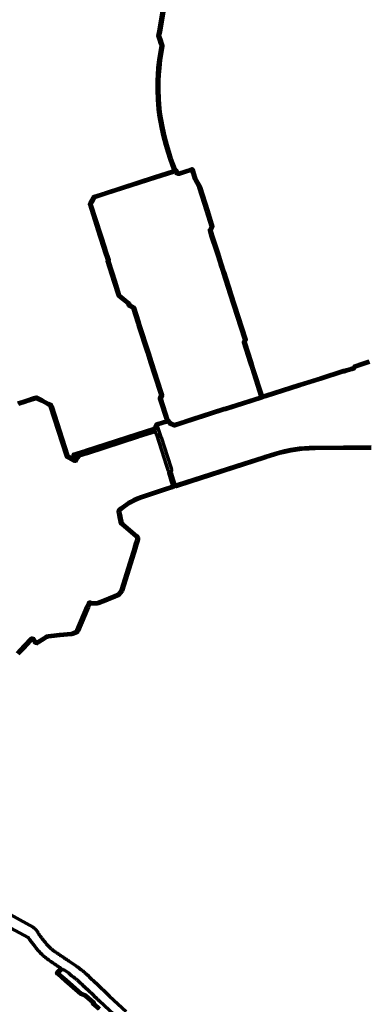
# Model space of a CAD drawing. Header units: metres. Extents: x 98902 to 136161, y 449037 to 499677.
# Tile 187 of 200: x 114294 to 116341, y 481696 to 487529. Entities that reach past the tile are written whole.
import ezdxf

# ---------------------------------------------------------------- set-up
doc = ezdxf.new("R2010")
doc.units = ezdxf.units.M
doc.layers.add('B-WE-OG-INFO_EIS VOORZORGSMAATREGEL-GV', color=7, linetype='Continuous', lineweight=70, true_color=0xfa194b)

msp = doc.modelspace()

# ---------------------------------------------------------------- linework, layer by layer
at = {"layer": 'B-WE-OG-INFO_EIS VOORZORGSMAATREGEL-GV', "flags": 128}
for points in [[(114283.8, 485259.7), (114326.2, 485273.5), (114326.2, 485273.5), (114384.6, 485292.4), (114384.6, 485292.4), (114388.5, 485293.7), (114393.8, 485294), (114397.6, 485292.9), (114401.3, 485291.1), (114430, 485276.4), (114465.7, 485258), (114465.7, 485258), (114475.5, 485253), (114475.5, 485253), (114479.3, 485251.1), (114483.1, 485247.6), (114485, 485244.3), (114486.4, 485240.2), (114486.4, 485240.2), (114579.8, 484949.6), (114579.8, 484949.6), (114580, 484948.7), (114581.6, 484945.1), (114585.4, 484943), (114585.4, 484943), (114609.3, 484930.7), (114613.9, 484929), (114613.9, 484929), (114617.5, 484927.2), (114610.9, 484948.2), (114610.6, 484950), (114610.7, 484951.8), (114611.3, 484953.5), (114612.4, 484955), (114613.8, 484956.2), (114615.5, 484957), (114628, 484960.9), (114628, 484960.9), (114686.5, 484979.7), (114985.1, 485075.4), (114985.1, 485075.4), (115089.5, 485109), (115092.3, 485114.4), (115095.7, 485120.9), (115095.7, 485121), (115096.2, 485121.6), (115096.3, 485122.1), (115101, 485131.4), (115101.3, 485131.7), (115101.5, 485132.3), (115102.5, 485133.6), (115104.1, 485135), (115108.7, 485136.7), (115108.7, 485136.7), (115113.6, 485138.3), (115113.6, 485138.3), (115113.6, 485138.3), (115159.3, 485153), (115159.3, 485153), (115163.6, 485154.4), (115163.6, 485154.4), (115163.7, 485154.4), (115164.1, 485154.6), (115163.7, 485155.1), (115162.7, 485156.8), (115121.8, 485283.2), (115121.6, 485284.5), (115122, 485287.4), (115129.6, 485305.2), (115124.2, 485321.7), (115124.2, 485321.7), (115067.3, 485498.5), (115067.3, 485498.5), (115067.3, 485498.5), (115050.4, 485551), (115050.4, 485551), (115047, 485561.4), (114998.6, 485712.2), (114998.6, 485712.2), (114998.6, 485712.2), (114995.8, 485720.8), (114995.8, 485721.3), (114995.5, 485722), (114995.4, 485722), (114995.4, 485722), (114995.3, 485722.7), (114994.9, 485723.6), (114994.9, 485723.6), (114994.9, 485723.6), (114994.9, 485723.6), (114994.9, 485723.6), (114991.6, 485733.9), (114991.6, 485733.9), (114964.2, 485819.2), (114941.3, 485831.3), (114939.8, 485832.5), (114938.9, 485834.2), (114935.4, 485845.1), (114879.6, 485889.4), (114879.3, 485889.8), (114878.9, 485890.1), (114878.6, 485890.5), (114878.3, 485890.9), (114878.2, 485891.3), (114877.9, 485891.8), (114876.6, 485895.9), (114876.6, 485895.9), (114851.3, 485974.8), (114851.3, 485974.8), (114811.7, 486098.1), (114811.5, 486101.3), (114813.2, 486104.9), (114795.2, 486160.8), (114795.2, 486160.8), (114795.2, 486160.8), (114792.3, 486169.8), (114767.1, 486248.5), (114767.1, 486248.5), (114708.6, 486431.4), (114708.5, 486431.8), (114708.3, 486432.4), (114708.3, 486432.5), (114708.2, 486432.5), (114708.1, 486433.5), (114707.5, 486434.8), (114707.3, 486436.1), (114707.8, 486438.6), (114711, 486444.7), (114711, 486444.7), (114714.2, 486450.9), (114714.2, 486450.9), (114727.1, 486475.6), (114729.5, 486480.3), (114730.7, 486481.8), (114732.4, 486482.8), (114798.5, 486504.1), (114798.5, 486504.1), (114798.5, 486504.1), (115094.6, 486599.2), (115094.6, 486599.2), (115094.6, 486599.2), (115200, 486632.9), (115204, 486641), (115204, 486641), (115204.3, 486641.4), (115204.4, 486641.7), (115204.4, 486641.8), (115182.3, 486703.6), (115169.1, 486745.2), (115157.3, 486785.3), (115144, 486837.1), (115133.8, 486883.1), (115124.2, 486933.2), (115124.2, 486933.3), (115124.1, 486933.4), (115118.8, 486966.2), (115114.1, 486999.3), (115114.1, 486999.5), (115114.1, 486999.6), (115109.5, 487056.9), (115107.3, 487114.3), (115107.3, 487140.6), (115108, 487166.8), (115109.9, 487203.8), (115109.9, 487203.8), (115109.9, 487203.9), (115113.1, 487243.7), (115118.4, 487290), (115125.7, 487337.9), (115132.5, 487374.3), (115129.3, 487383.8), (115129.3, 487383.9), (115129.2, 487384.4), (115128.9, 487384.8), (115120.6, 487409.4), (115112.7, 487433.3), (115117.4, 487461.6), (115143.7, 487614.9)], [(115153.2, 487611.4), (115127.3, 487459.9), (115122.8, 487434.1), (115130.1, 487412.6), (115138.4, 487388), (115138.4, 487387.9), (115138.5, 487387.4), (115138.7, 487387), (115142.4, 487376.2), (115142.6, 487373.7), (115135.6, 487336.3), (115128.4, 487288.8), (115123.1, 487242.7), (115119.9, 487203.1), (115118, 487166.4), (115117.3, 487140.4), (115117.3, 487114.4), (115119.5, 487057.4), (115124, 487000.6), (115128.7, 486967.8), (115134, 486935), (115143.6, 486885.1), (115153.7, 486839.4), (115166.9, 486788), (115178.7, 486748.1), (115191.8, 486706.7), (115213.9, 486644.8), (115214, 486644.2), (115214.4, 486643.6), (115214.4, 486642.6), (115214.7, 486642.5), (115214.7, 486642.5), (115214.8, 486642.5), (115222, 486638.6), (115223.3, 486637.5), (115224.3, 486636.1), (115228.3, 486624.2), (115234.2, 486621.2), (115235.8, 486621.5), (115236.3, 486621.8), (115306.5, 486644.4), (115306.5, 486644.4), (115312.4, 486646.3), (115315, 486646.5), (115317.4, 486645.8), (115319.3, 486644.3), (115320.7, 486642), (115328, 486619.9), (115337.8, 486587.8), (115362.7, 486544.1), (115363.3, 486542.5), (115364.1, 486538), (115364.1, 486538), (115364.1, 486538), (115364.1, 486537.9), (115409.6, 486396.4), (115438.6, 486304.6), (115438.7, 486301.8), (115438.2, 486300.6), (115427, 486281), (115436.5, 486251.5), (115436.5, 486251.5), (115468.6, 486151.8), (115489.8, 486086.1), (115489.8, 486086.1), (115489.8, 486086.1), (115489.8, 486086), (115489.9, 486085.9), (115491.4, 486081.3), (115491.4, 486081.3), (115503.7, 486043), (115503.7, 486043), (115505.2, 486038.5), (115505.2, 486038.5), (115505.2, 486038.1), (115505.4, 486037.9), (115506.2, 486035.2), (115506.2, 486035.2), (115534.4, 485947.6), (115534.4, 485947.6), (115538.3, 485935.8), (115538.3, 485935.7), (115538.3, 485935.7), (115546.7, 485909.8), (115546.7, 485909.8), (115634.7, 485635.1), (115634.9, 485633.2), (115634.3, 485629.8), (115628.7, 485618.7), (115666.3, 485501.5), (115666.3, 485501.5), (115677.5, 485466.8), (115677.5, 485466.8), (115677.5, 485466.8), (115731.5, 485298.5), (115748.5, 485304), (115748.5, 485304), (115748.5, 485304), (115951.4, 485369.1), (115951.4, 485369.1), (116072.9, 485408), (116211.7, 485451.8), (116213.6, 485452), (116216.8, 485451.8), (116223, 485453.8), (116223, 485453.8), (116223, 485453.8), (116229.8, 485455.9), (116229.8, 485455.9), (116256.9, 485464.8), (116269.5, 485468.9), (116274, 485476.9), (116275.2, 485478.3), (116276.8, 485479.2), (116321.6, 485493.7), (116363.7, 485507.1)], [(116366, 485497.3), (116281.8, 485470.3), (116277.3, 485462.3), (116276.1, 485460.8), (116273, 485459.5), (116272.9, 485459.5), (116260, 485455.3), (116260, 485455.3), (116232.9, 485446.4), (116232.9, 485446.4), (116232.9, 485446.4), (116226.1, 485444.2), (116226.1, 485444.2), (116219, 485441.9), (116217, 485441.7), (116213.8, 485442), (116075.9, 485398.4), (115954.4, 485359.5), (115954.4, 485359.5), (115751.5, 485294.5), (115751.5, 485294.5), (115731.3, 485288), (115731.3, 485288), (115731.3, 485288), (115731.3, 485288), (115731.3, 485288), (115730.3, 485287.8), (115729.8, 485287.5), (115729.8, 485287.5), (115729.8, 485287.5), (115729.7, 485287.5), (115729, 485287.3), (115728.5, 485287.1), (115512.1, 485218.1), (115506.9, 485217.5), (115312.7, 485154.4), (115276.5, 485143.3), (115211.3, 485121.9), (115209.5, 485121.7), (115207.8, 485122.1), (115185, 485131.5), (115183.1, 485132.9), (115178.3, 485138.3), (115178.3, 485138.3), (115171.1, 485146.6), (115168.9, 485145.6), (115168.9, 485145.6), (115168.8, 485145.6), (115166.7, 485144.9), (115162.4, 485143.5), (115162.4, 485143.5), (115162.4, 485143.5), (115116.7, 485128.8), (115116.7, 485128.8), (115111.8, 485127.2), (115111.8, 485127.2), (115109.8, 485126.5), (115106.9, 485120.8), (115108.1, 485120.1), (115109.6, 485118.9), (115110.7, 485116.6), (115118.3, 485093.2), (115118.3, 485093.2), (115118.3, 485093.2), (115120, 485087.9), (115120, 485087.9), (115120.1, 485087.8), (115121.1, 485084.5), (115121.1, 485084.5), (115122.1, 485081.3), (115129.4, 485058.4), (115131.1, 485056.7), (115131.3, 485056), (115131.8, 485055.1), (115189.2, 484877.3), (115189.2, 484877.3), (115191.1, 484871.3), (115191.1, 484871.3), (115193.4, 484864.3), (115194.2, 484860.5), (115193.7, 484858.6), (115190.9, 484853.2), (115190.9, 484853.2), (115189.3, 484850), (115190.1, 484847.4), (115205.2, 484801.1), (115205.2, 484801.1), (115211.2, 484782.6), (115211.2, 484782.6), (115211.2, 484782.6), (115211.2, 484782.4), (115211.3, 484782.3), (115213.3, 484776.2), (115215.2, 484774.4), (115219.6, 484773.7), (115229.7, 484777.1), (115229.7, 484777.1), (115229.8, 484777.2), (115620.1, 484902.5), (115737, 484940.1), (115737, 484940.1), (115748.5, 484943.8), (115748.5, 484943.8), (115748.5, 484943.8), (115804.9, 484961.8), (115832.4, 484969.8), (115862.5, 484977.3), (115898.7, 484984.7), (115924.3, 484988.9), (115951.1, 484992.4), (115982.4, 484995.4), (116009.1, 484996.7), (116046.3, 484997.4), (116375.6, 485001)], [(114278.6, 483777.2), (114321.4, 483821.6), (114361.9, 483865.8), (114364.1, 483867.4), (114366.8, 483868), (114368.6, 483867.9), (114376.1, 483865.1), (114377.5, 483864.3), (114378.6, 483863.2), (114388.2, 483848.2), (114388.2, 483848.2), (114388.5, 483847.6), (114388.8, 483847.3), (114391.1, 483843.7), (114397.3, 483842.4), (114428.7, 483863.5), (114448.2, 483875.7), (114448.3, 483875.7), (114448.4, 483875.8), (114449.4, 483876.2), (114449.8, 483876.6), (114450.7, 483877), (114451.1, 483877.3), (114451.6, 483877.5), (114451.8, 483877.8), (114453.9, 483878.6), (114464.3, 483880.1), (114464.3, 483880.1), (114464.4, 483880.1), (114530.8, 483888.7), (114599.2, 483895.2), (114601.9, 483895.4), (114605.9, 483895.8), (114629.3, 483905.7), (114632.3, 483912.8), (114670.2, 484001.9), (114670.2, 484001.9), (114670.2, 484002), (114691.9, 484053.1), (114694.4, 484059), (114701.4, 484075.3), (114702.3, 484076.7), (114703.7, 484078.1), (114709, 484080), (114712, 484080.1), (114721.4, 484076.3), (114721.7, 484076.1), (114722.1, 484076), (114752.2, 484075.7), (114757, 484077.6), (114798.1, 484094.4), (114798.1, 484094.4), (114835.7, 484109.9), (114835.7, 484109.9), (114838.3, 484110.9), (114838.3, 484110.9), (114838.3, 484111), (114841.1, 484112.1), (114841.1, 484112.1), (114868.8, 484123.6), (114868.8, 484123.6), (114874.8, 484126), (114874.8, 484126), (114876.9, 484126.9), (114893.1, 484146.6), (114894.9, 484152.3), (114894.9, 484152.3), (114973.6, 484405), (114973.6, 484405), (114973.6, 484405), (114974.5, 484407.9), (114974.5, 484407.9), (114980.6, 484427.3), (114980.6, 484427.3), (114984.1, 484438.4), (114984.1, 484438.5), (114984.1, 484438.5), (114986, 484444.4), (114988.2, 484451.6), (114987.6, 484458.1), (114985.2, 484462.7), (114981.9, 484465.5), (114981.9, 484465.5), (114899.5, 484535.6), (114894, 484540.3), (114892.4, 484542.1), (114891.5, 484543.8), (114888.6, 484553.2), (114888.6, 484553.5), (114888.5, 484553.9), (114884.1, 484582.6), (114881, 484593.8), (114881, 484593.9), (114880.9, 484594.1), (114878.3, 484607.1), (114877.1, 484612.9), (114877.6, 484620.2), (114878.2, 484622), (114880.9, 484627), (114882.1, 484628.5), (114889.9, 484634.9), (114889.9, 484634.9), (114892.1, 484636.7), (114911.9, 484651.7), (114925.9, 484661.3), (114939.9, 484670.2), (114942.9, 484671.9), (114955.6, 484679.3), (114972.2, 484688), (114989.6, 484696.4), (115010.6, 484704.6), (115040.5, 484714.8), (115164.5, 484754.8), (115164.5, 484754.8), (115164.5, 484754.8), (115172.6, 484757.3), (115172.6, 484757.3), (115172.6, 484757.4), (115195.7, 484764.6), (115198.8, 484768), (115199.8, 484772.5), (115197.8, 484778.7), (115197.8, 484778.7), (115197.7, 484778.7), (115197.7, 484779), (115197.6, 484779.1), (115191.8, 484796.8), (115191.8, 484796.8), (115191.8, 484796.8), (115176.6, 484843.9), (115176.4, 484846.5), (115176.9, 484847.7), (115177.2, 484848.4), (115175.6, 484853.4), (115175.5, 484853.5), (115175.5, 484853.6), (115173.4, 484860.9), (115165.7, 484884.8), (115165.7, 484884.8), (115165.7, 484884.8), (115105.8, 485070.5), (115102.9, 485073.2), (115100.3, 485080.4), (115100.3, 485080.4), (115100.2, 485080.9), (115100.1, 485081.1), (115100, 485081.4), (115097.9, 485087.6), (115097.9, 485087.9), (115097.7, 485088.3), (114995.9, 485055.3), (114693.4, 484958), (114693.4, 484958), (114648.4, 484943.4), (114635.7, 484929.5), (114635.8, 484928.5), (114635.3, 484926.6), (114634.1, 484925.1), (114632.4, 484924.1), (114631.7, 484924.1), (114631, 484923.7), (114629.1, 484923.5), (114628.2, 484923.8), (114629.1, 484922.2), (114629.3, 484920.4), (114630.1, 484918.8), (114630.4, 484916.9), (114629.8, 484915), (114628.6, 484913.5), (114626.9, 484912.6), (114623.9, 484911.6), (114622, 484911.4), (114619.6, 484912.2), (114619.6, 484912.2), (114619.6, 484912.2), (114607.2, 484918.5), (114605.9, 484919.6), (114605, 484920.1), (114580, 484932.9), (114580, 484932.9), (114575.2, 484935.5), (114572.4, 484938.3), (114570.3, 484941.8), (114569.2, 484945.4), (114569.2, 484945.4), (114569.1, 484945.8), (114569, 484946.1), (114475.5, 485236.7), (114475.4, 485237.4), (114474, 485240.6), (114470.7, 485242.7), (114470.2, 485242.8), (114460.5, 485247.9), (114460.5, 485247.9), (114424.8, 485266.2), (114396.1, 485280.9), (114393, 485282.5), (114391.7, 485282.8), (114388.1, 485281.6), (114388.1, 485281.6), (114329.7, 485262.6), (114329.7, 485262.6), (114329.7, 485262.6), (114287.3, 485248.9)], [(116375.7, 484989.6), (116043.8, 484986), (116007.7, 484985.2), (115981.1, 484983.8), (115950.4, 484980.8), (115924.3, 484977.4), (115899.5, 484973.3), (115863.4, 484965.8), (115833.9, 484958.4), (115809.3, 484951.2), (115751.5, 484932.8), (115751.5, 484932.8), (115740.3, 484929.2), (115740.3, 484929.2), (115623.5, 484891.6), (115623.5, 484891.6), (115233.3, 484766.3), (115233.3, 484766.3), (115219.7, 484761.9), (115210, 484764), (115208.5, 484765.4), (115208.3, 484764.6), (115207.1, 484762.3), (115202.2, 484756.8), (115200, 484755.4), (115175.6, 484747.8), (115175.6, 484747.8), (115167.6, 484745.2), (115167.6, 484745.2), (115043.7, 484705.3), (115013.9, 484695.1), (114993.5, 484687.1), (114976.7, 484679.1), (114960.3, 484670.5), (114947.9, 484663.3), (114931.5, 484653), (114917.6, 484643.5), (114896.3, 484627.2), (114896.3, 484627.2), (114889.2, 484621.4), (114887.5, 484618.1), (114887, 484614.2), (114888.1, 484609.1), (114890.7, 484596.3), (114893.8, 484585), (114893.8, 484584.7), (114893.9, 484584.4), (114898.3, 484555.8), (114900.8, 484547.6), (114906, 484543.2), (114988.4, 484473.2), (114988.4, 484473.2), (114988.4, 484473.2), (114992.4, 484469.7), (114994, 484467.4), (114994, 484467.4), (114994, 484467.4), (114996.9, 484461.8), (114997.5, 484460), (114998.3, 484450.6), (114995.5, 484441.4), (114995.5, 484441.4), (114995.5, 484441.3), (114993.7, 484435.5), (114993.7, 484435.5), (114990.2, 484424.3), (114990.2, 484424.3), (114990.2, 484424.3), (114984.1, 484404.9), (114984.1, 484404.9), (114983.2, 484402), (114904.5, 484149.3), (114904.5, 484149.3), (114902.4, 484142.7), (114901.5, 484141), (114883.8, 484119.6), (114881.8, 484118.1), (114878.6, 484116.8), (114878.6, 484116.8), (114872.7, 484114.3), (114872.7, 484114.3), (114872.7, 484114.3), (114844.9, 484102.8), (114844.9, 484102.8), (114844.9, 484102.8), (114842.1, 484101.7), (114839.6, 484100.6), (114839.5, 484100.6), (114839.5, 484100.6), (114801.9, 484085.1), (114801.9, 484085.1), (114801.9, 484085.1), (114760.8, 484068.4), (114753.9, 484065.7), (114719.9, 484066.2), (114717.5, 484067.1), (114717.5, 484067.1), (114710.6, 484070), (114709.9, 484069.7), (114703.6, 484055), (114701.1, 484049.2), (114679.4, 483998), (114679.4, 483998), (114641.5, 483908.9), (114637.7, 483900), (114635.8, 483897.8), (114634.5, 483897), (114609.1, 483886.3), (114602.8, 483885.5), (114600.1, 483885.2), (114531.8, 483878.8), (114465.7, 483870.2), (114456.3, 483868.8), (114456.2, 483868.7), (114455.2, 483868.3), (114454.7, 483867.8), (114453.8, 483867.5), (114453.5, 483867.2), (114434.2, 483855.1), (114400.6, 483832.7), (114398.9, 483832.3), (114397, 483832.3), (114387.5, 483834.3), (114385.8, 483835), (114383.5, 483837.2), (114380.5, 483841.8), (114380.5, 483841.8), (114380.2, 483842.5), (114379.9, 483842.8), (114371.1, 483856.3), (114367.9, 483857.5), (114328.7, 483814.8), (114328.6, 483814.8), (114328.6, 483814.7), (114285.8, 483770.3)], [(114762.1, 481664.5), (114726.1, 481696.5), (114725, 481697.8), (114724.5, 481699.4), (114725.1, 481704.4), (114682.5, 481742.3), (114675.1, 481745.4), (114655.5, 481753.6), (114654.2, 481754.5), (114564.4, 481832.6), (114518.1, 481873.9), (114518, 481874), (114518, 481874), (114517.8, 481874.2), (114517.6, 481874.3), (114517.1, 481874.9), (114516.7, 481875.2), (114514.3, 481877.4), (114513.2, 481879.2), (114512.7, 481881.3), (114513, 481883.5), (114514.2, 481885.6), (114536.9, 481909.8), (114535.9, 481910.5), (114535.9, 481910.5), (114530.9, 481913.9), (114525.9, 481917.2), (114525.9, 481917.2), (114521, 481920.6), (114516, 481923.9), (114516, 481923.9), (114511.1, 481927.3), (114511.1, 481927.3), (114508.6, 481929), (114508.6, 481929), (114508.6, 481929), (114505, 481931.4), (114502.5, 481933.1), (114502.5, 481933.1), (114497.6, 481936.4), (114497.6, 481936.5), (114492.6, 481939.8), (114492.6, 481939.8), (114487.7, 481943.2), (114482.7, 481946.5), (114477.7, 481949.9), (114477.7, 481949.9), (114472.8, 481953.3), (114472.7, 481953.4), (114472.6, 481953.4), (114467.6, 481956.8), (114467.4, 481957), (114467.2, 481957.1), (114462.3, 481960.6), (114462.1, 481960.9), (114461.8, 481961), (114457, 481964.6), (114456.8, 481964.8), (114456.6, 481964.9), (114451.8, 481968.6), (114451.6, 481968.8), (114451.4, 481969), (114446.7, 481972.7), (114446.5, 481973), (114446.3, 481973.1), (114441.7, 481977), (114441.5, 481977.2), (114441.3, 481977.4), (114436.7, 481981.3), (114436.6, 481981.5), (114436.3, 481981.7), (114431.9, 481985.7), (114431.7, 481986), (114431.5, 481986.1), (114427.1, 481990.2), (114426.9, 481990.5), (114426.7, 481990.6), (114422.4, 481994.8), (114422.3, 481995.1), (114422, 481995.3), (114417.8, 481999.5), (114417.7, 481999.8), (114417.4, 482000), (114413.3, 482004.3), (114413.2, 482004.6), (114412.9, 482004.7), (114408.9, 482009.2), (114408.7, 482009.4), (114408.5, 482009.6), (114404.6, 482014.1), (114404.4, 482014.4), (114404.2, 482014.6), (114400.3, 482019.2), (114400.2, 482019.4), (114400.1, 482019.5), (114396.3, 482024.2), (114396.2, 482024.2), (114396.2, 482024.3), (114392.4, 482029), (114388.7, 482033.6), (114388.7, 482033.6), (114384.9, 482038.3), (114384.9, 482038.3), (114381.2, 482043), (114381.1, 482043.1), (114381, 482043.2), (114377.3, 482047.9), (114377.3, 482047.9), (114377.2, 482047.9), (114373.5, 482052.6), (114373.5, 482052.6), (114373.5, 482052.6), (114369.8, 482057.3), (114369.8, 482057.4), (114369.7, 482057.5), (114366, 482062.2), (114365.9, 482062.5), (114365.6, 482062.8), (114362, 482067.6), (114361.9, 482067.8), (114361.7, 482068), (114358.2, 482072.9), (114358.1, 482073.1), (114357.9, 482073.3), (114354.5, 482078.3), (114354.4, 482078.6), (114354.2, 482078.8), (114350.9, 482083.9), (114350.9, 482083.9), (114346.5, 482090.5), (114344.2, 482092.6), (114137.6, 482203.3)], [(114198.3, 482249), (114373, 482153.4), (114378.8, 482149.2), (114385.5, 482143.2), (114390.4, 482137.3), (114398.7, 482124.6), (114398.7, 482124.6), (114399.5, 482123.3), (114402.6, 482118.6), (114405.6, 482114.1), (114408.8, 482109.6), (114412.2, 482105), (114412.2, 482105), (114415.7, 482100.1), (114415.7, 482100.1), (114419.1, 482095.5), (114422.6, 482090.9), (114426, 482086.5), (114429.6, 482082), (114433.3, 482077.4), (114433.3, 482077.4), (114433.3, 482077.4), (114437.1, 482072.7), (114437.1, 482072.7), (114440.9, 482068), (114444.6, 482063.4), (114448.2, 482058.9), (114451.7, 482054.7), (114455.3, 482050.6), (114459, 482046.6), (114462.7, 482042.6), (114466.5, 482038.7), (114470.4, 482034.9), (114474.3, 482031.2), (114478.3, 482027.5), (114482.5, 482023.9), (114486.6, 482020.5), (114490.8, 482017.1), (114495.1, 482013.7), (114499.5, 482010.5), (114503.9, 482007.3), (114508.5, 482004.2), (114513.4, 482000.9), (114513.4, 482000.9), (114518.4, 481997.6), (114523.4, 481994.2), (114528.4, 481990.9), (114533.4, 481987.5), (114533.4, 481987.5), (114538.4, 481984.2), (114540.9, 481982.5), (114544.5, 481980.1), (114544.5, 481980.1), (114547, 481978.4), (114547, 481978.4), (114552, 481975.1), (114557, 481971.7), (114557, 481971.7), (114562, 481968.3), (114562, 481968.3), (114567, 481965), (114567, 481965), (114572, 481961.6), (114577, 481958.3), (114577, 481958.3), (114579, 481957), (114579, 481957), (114579, 481957), (114584, 481953.6), (114584, 481953.6), (114584.1, 481953.5), (114629, 481923.1), (114629.4, 481922.8), (114629.8, 481922.5), (114634.7, 481919), (114634.8, 481918.9), (114635, 481918.8), (114639.8, 481915.2), (114643.8, 481912.2), (114644, 481912), (114644.2, 481911.9), (114648.1, 481908.9), (114648.1, 481908.9), (114648.1, 481908.9), (114652.9, 481905.2), (114653.1, 481905), (114653.3, 481904.9), (114657.9, 481901.2), (114662.5, 481897.7), (114662.5, 481897.6), (114662.5, 481897.6), (114667.3, 481893.9), (114667.4, 481893.7), (114667.6, 481893.6), (114672.2, 481889.8), (114672.4, 481889.7), (114672.5, 481889.6), (114677.2, 481885.8), (114677.3, 481885.6), (114677.6, 481885.4), (114682.1, 481881.5), (114682.2, 481881.4), (114682.4, 481881.3), (114686.9, 481877.3), (114687, 481877.1), (114687.2, 481877), (114691.6, 481873), (114691.8, 481872.7), (114692, 481872.6), (114696.4, 481868.5), (114696.5, 481868.3), (114696.7, 481868.2), (114701, 481864), (114701.1, 481863.9), (114701.3, 481863.8), (114705.5, 481859.5), (114705.6, 481859.5), (114705.6, 481859.4), (114709.7, 481855.4), (114713.6, 481851.5), (114717.7, 481847.7), (114722, 481843.8), (114722, 481843.8), (114722, 481843.8), (114726.4, 481839.7), (114726.5, 481839.7), (114726.5, 481839.6), (114730.8, 481835.6), (114730.8, 481835.6), (114735.2, 481831.6), (114735.2, 481831.6), (114739.6, 481827.6), (114739.6, 481827.6), (114744, 481823.6), (114744.1, 481823.4), (114744.3, 481823.4), (114748.6, 481819.3), (114748.7, 481819.2), (114748.8, 481819.1), (114753.2, 481815), (114753.2, 481814.9), (114753.3, 481814.9), (114757.6, 481810.7), (114757.7, 481810.7), (114757.7, 481810.6), (114762, 481806.5), (114762.2, 481806.3), (114762.4, 481806.2), (114766.6, 481801.9), (114766.7, 481801.9), (114766.7, 481801.9), (114770.9, 481797.6), (114771, 481797.6), (114771, 481797.6), (114775.2, 481793.3), (114775.3, 481793.3), (114775.3, 481793.2), (114779.4, 481789.1), (114783.5, 481785), (114787.6, 481781.1), (114791.7, 481777.1), (114796, 481773.1), (114800.1, 481769.3), (114804.5, 481765.3), (114804.5, 481765.3), (114804.5, 481765.3), (114808.7, 481761.4), (114808.8, 481761.3), (114809, 481761.2), (114826.5, 481744.8), (114826.5, 481744.8), (114923.7, 481654.1)], [(114881.5, 481608.6), (114766.6, 481715.6), (114762.4, 481719.4), (114762.4, 481719.4), (114757.9, 481723.4), (114757.9, 481723.5), (114757.8, 481723.5), (114753.4, 481727.6), (114753.2, 481727.8), (114753, 481727.9), (114748.7, 481732), (114748.6, 481732.1), (114748.5, 481732.2), (114744.2, 481736.3), (114744.1, 481736.4), (114744, 481736.5), (114739.7, 481740.6), (114739.6, 481740.7), (114739.5, 481740.8), (114735.2, 481745.1), (114735.1, 481745.2), (114735, 481745.3), (114730.8, 481749.6), (114730.8, 481749.6), (114726.7, 481753.7), (114722.5, 481757.8), (114722.5, 481757.8), (114718.4, 481761.9), (114714.3, 481765.8), (114710.1, 481769.9), (114705.8, 481773.9), (114701.5, 481777.8), (114697.2, 481781.8), (114697.2, 481781.8), (114697.2, 481781.8), (114692.8, 481785.8), (114692.8, 481785.8), (114692.7, 481785.8), (114688.3, 481789.9), (114688.3, 481789.9), (114688.2, 481790), (114683.8, 481794), (114683.8, 481794), (114679.4, 481798), (114679.4, 481798), (114675, 481802.1), (114674.9, 481802.2), (114674.7, 481802.3), (114670.3, 481806.5), (114670.2, 481806.7), (114670, 481806.8), (114665.7, 481811), (114665.5, 481811.2), (114665.3, 481811.3), (114661.2, 481815.4), (114661.2, 481815.4), (114657, 481819.6), (114653, 481823.4), (114649, 481827.2), (114644.9, 481830.9), (114640.7, 481834.6), (114636.4, 481838.3), (114632.1, 481841.8), (114627.8, 481845.3), (114623.3, 481848.8), (114623.3, 481848.8), (114618.5, 481852.5), (114618.5, 481852.6), (114618.4, 481852.7), (114613.8, 481856.3), (114609.2, 481859.8), (114609.2, 481859.8), (114606, 481862.3), (114601.9, 481865.3), (114601.9, 481865.3), (114597, 481869), (114592.4, 481872.3), (114584.5, 481880.8), (114559.5, 481897.7), (114557.8, 481897.8), (114548.3, 481902.1), (114545.3, 481904.1), (114524.3, 481881.7), (114524.4, 481881.6), (114524.6, 481881.5), (114524.7, 481881.4), (114571, 481840.1), (114660.1, 481762.5), (114679, 481754.6), (114687.2, 481751.2), (114688.5, 481750.3), (114733.8, 481710), (114734.9, 481708.7), (114735.5, 481707.1), (114734.8, 481702.1), (114769.5, 481671.3)]]:
    msp.add_lwpolyline(points, dxfattribs=at)
for points in [[(115668, 485463.7), (115656.8, 485498.5), (115656.8, 485498.5), (115656.8, 485498.5), (115618.8, 485616.8), (115618.7, 485620.2), (115619.2, 485622.1), (115624.8, 485633.2), (115537.1, 485906.7), (115537.1, 485906.7), (115528.8, 485932.6), (115528.8, 485932.6), (115524.9, 485944.5), (115524.9, 485944.5), (115524.9, 485944.6), (115496.7, 486032.2), (115496.7, 486032.2), (115496.7, 486032.2), (115495.8, 486034.8), (115495.8, 486034.9), (115495.8, 486035.2), (115495.7, 486035.4), (115494.2, 486039.9), (115494.2, 486039.9), (115494.2, 486039.9), (115481.8, 486078.2), (115481.8, 486078.2), (115481.8, 486078.2), (115480.3, 486082.9), (115480.3, 486082.9), (115480.3, 486082.9), (115480.3, 486083), (115480.3, 486083.1), (115459.1, 486148.8), (115426.9, 486248.5), (115426.9, 486248.5), (115426.9, 486248.5), (115417.1, 486279.2), (115416.8, 486281.1), (115417, 486283.1), (115417.7, 486284.8), (115428.4, 486303.6), (115400.1, 486393.4), (115354.5, 486535.2), (115354.5, 486535.5), (115354.4, 486535.8), (115354.4, 486536), (115354.3, 486536.2), (115353.6, 486539.9), (115328.8, 486583.3), (115318.5, 486616.9), (115312.3, 486635.7), (115309.6, 486634.9), (115309.6, 486634.9), (115309.6, 486634.9), (115239.4, 486612.3), (115239.4, 486612.3), (115235.3, 486611.1), (115233.4, 486611), (115231.7, 486611.3), (115221.9, 486616.2), (115221.9, 486616.2), (115221.9, 486616.2), (115221.9, 486616.2), (115221.2, 486616.8), (115220.4, 486617.5), (115220.4, 486617.5), (115220.4, 486617.5), (115220, 486618.1), (115219.4, 486619.2), (115215.7, 486630.6), (115211.2, 486633), (115208, 486626.6), (115206.3, 486624.8), (115204.5, 486623.8), (115097.7, 486589.6), (115097.7, 486589.6), (114801.5, 486494.6), (114801.5, 486494.6), (114737.4, 486473.9), (114736, 486471), (114723.1, 486446.3), (114723.1, 486446.3), (114719.9, 486440.1), (114719.9, 486440.1), (114717.6, 486435.8), (114717.8, 486435.5), (114717.9, 486434.8), (114718.1, 486434.5), (114776.6, 486251.5), (114776.6, 486251.5), (114801.9, 486172.9), (114804.8, 486163.8), (114804.8, 486163.8), (114823.2, 486106.4), (114823.5, 486105.1), (114823.3, 486103.1), (114821.7, 486099.6), (114860.9, 485977.8), (114860.9, 485977.8), (114860.9, 485977.8), (114886.1, 485899), (114886.1, 485898.9), (114887, 485896.3), (114942.8, 485852), (114943.1, 485851.6), (114943.5, 485851.3), (114943.7, 485850.9), (114944, 485850.5), (114944.2, 485850.1), (114944.4, 485849.6), (114947.8, 485839.2), (114970.7, 485827), (114971.5, 485826.4), (114972.2, 485825.9), (114972.2, 485825.8), (114972.2, 485825.8), (114972.7, 485825), (114973.1, 485824.2), (114973.2, 485824.1), (114973.2, 485824.1), (114973.2, 485824.1), (115001.1, 485737), (115001.1, 485737), (115004.4, 485726.7), (115004.4, 485726.7), (115004.4, 485726.7), (115004.6, 485725.8), (115004.9, 485725.3), (115004.9, 485725.2), (115005, 485725.1), (115005.1, 485724.3), (115005.4, 485723.9), (115008.1, 485715.2), (115008.1, 485715.2), (115056.5, 485564.5), (115059.9, 485554), (115059.9, 485554), (115076.8, 485501.5), (115076.8, 485501.5), (115133.8, 485324.8), (115133.8, 485324.8), (115139.8, 485305.7), (115139.4, 485302.7), (115131.8, 485284.9), (115171.8, 485160.9), (115174.2, 485158.3), (115174.2, 485158.3), (115174.2, 485158.3), (115174.8, 485157.3), (115174.9, 485157.3), (115175.2, 485156.9), (115175.5, 485156.7), (115175.9, 485156.2), (115176, 485156), (115176.1, 485156), (115176.4, 485155.7), (115185.8, 485144.9), (115185.9, 485144.9), (115189.9, 485140.3), (115209.9, 485132), (115273.4, 485152.8), (115309.7, 485164), (115504.3, 485227.1), (115509.6, 485227.8), (115722, 485295.5), (115668, 485463.7)], [(115105.8, 485099.3), (115101.9, 485111.2), (115101.2, 485109.8), (115097.5, 485102.6), (115096.3, 485101.1), (115094.6, 485100.1), (114988.1, 485065.9), (114988.1, 485065.9), (114689.6, 484970.1), (114689.6, 484970.1), (114631.1, 484951.4), (114631.1, 484951.4), (114631.1, 484951.4), (114621.3, 484948.3), (114625.5, 484935.2), (114641.9, 484953), (114690, 484968.7), (114690, 484968.7), (114690, 484968.7), (114992.4, 485066.1), (115099.8, 485100.8), (115102.4, 485100.9)]]:
    msp.add_lwpolyline(points, close=True, dxfattribs=at)

doc.saveas('drawing.dxf')
